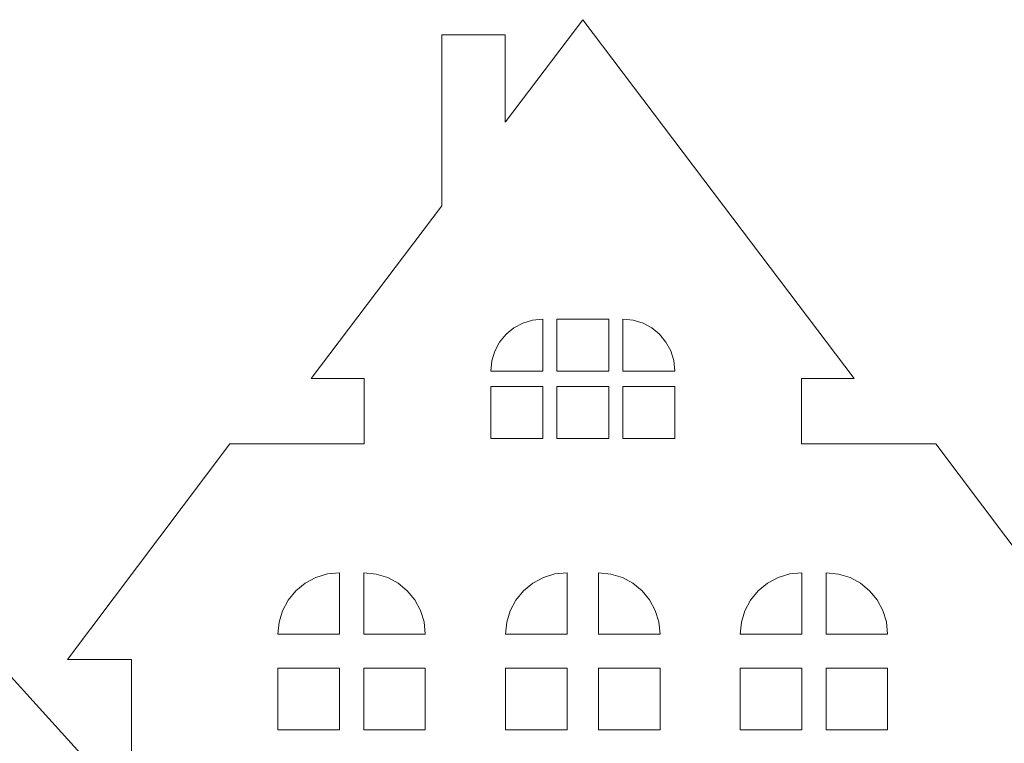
# Model space of a CAD drawing. Header units: millimetres. Extents: x -3260 to 608, y -1134 to 899.
# Tile 8 of 256: x -169 to -87, y -775 to -715. Entities that reach past the tile are written whole.
import ezdxf

# ---------------------------------------------------------------- set-up
doc = ezdxf.new("R2010")
doc.units = ezdxf.units.MM
doc.header["$MEASUREMENT"] = 0
doc.layers.add('Layer 1', color=7, linetype='Continuous')

msp = doc.modelspace()

# ---------------------------------------------------------------- linework, layer by layer
at = {"layer": 'Layer 1', "color": 1, "lineweight": 0}
for points, knots in [([(-128.1033, -723.1828), (-128.1033, -723.1828), (-128.1033, -715.926), (-128.1033, -715.926), (-128.1033, -715.926), (-128.1033, -715.926), (-133.3816, -715.926), (-133.3816, -715.926), (-133.3816, -715.926), (-133.3816, -715.926), (-133.3819, -730.1575), (-133.3819, -730.1575), (-133.3819, -730.1575), (-133.3819, -730.1575), (-144.264, -744.5381), (-144.264, -744.5381), (-144.264, -744.5381), (-144.264, -744.5381), (-139.871, -744.5381), (-139.871, -744.5381), (-139.871, -744.5381), (-139.871, -744.5381), (-139.871, -749.9733), (-139.871, -749.9733), (-139.871, -749.9733), (-139.871, -749.9733), (-151.063, -749.9729), (-151.063, -749.9729), (-151.063, -749.9729), (-151.063, -749.9729), (-164.5715, -767.9507), (-164.5715, -767.9507), (-164.5715, -767.9507), (-164.5715, -767.9507), (-159.2478, -767.9507), (-159.2478, -767.9507), (-159.2478, -767.9507), (-159.2478, -767.9507), (-159.2478, -824.801), (-159.2478, -824.801), (-159.2478, -824.801), (-159.2478, -824.801), (-165.8244, -824.801), (-165.8244, -824.801), (-165.8244, -824.801), (-165.8244, -824.801), (-165.8244, -776.3544), (-165.8244, -776.3544), (-165.8244, -776.3544), (-165.8244, -776.3544), (-162.9551, -776.3544), (-162.9551, -776.3544), (-162.9551, -776.3544), (-162.9551, -776.3544), (-172.7303, -765.5718), (-172.7303, -765.5718), (-172.7303, -765.5718), (-172.7303, -765.5718), (-172.7303, -752.0132), (-172.7303, -752.0132), (-172.7303, -752.0132), (-172.7303, -752.0132), (-177.9103, -752.0132), (-177.9103, -752.0132), (-177.9103, -752.0132), (-177.9103, -752.0132), (-177.9103, -759.8581), (-177.9103, -759.8581), (-177.9103, -759.8581), (-177.9103, -759.8581), (-184.9239, -752.1211), (-184.9239, -752.1211), (-184.9239, -752.1211), (-184.9239, -752.1211), (-203.0342, -772.4958), (-203.0342, -772.4958), (-203.0342, -772.4958), (-203.0342, -772.4958), (-203.0342, -758.3268), (-203.0342, -758.3268), (-203.0342, -758.3268), (-203.0342, -758.3268), (-198.7696, -758.3268), (-198.7696, -758.3268), (-198.7696, -758.3268), (-198.7696, -758.3268), (-206.6145, -745.3271), (-206.6145, -745.3271), (-206.6145, -745.3271), (-206.6145, -745.3271), (-216.6799, -728.4039), (-216.6799, -728.4039), (-216.6799, -728.4039), (-216.6799, -728.4039), (-225.5329, -743.2893), (-225.5329, -743.2893), (-225.5329, -743.2893), (-225.5329, -743.2893), (-225.5329, -738.53), (-225.5329, -738.53), (-225.5329, -738.53), (-225.5329, -738.53), (-228.7588, -738.53), (-228.7588, -738.53), (-228.7588, -738.53), (-228.7588, -738.53), (-228.7594, -748.8246), (-228.7594, -748.8246), (-228.7594, -748.8246), (-228.7594, -748.8246), (-234.5903, -758.3268), (-234.5903, -758.3268), (-234.5903, -758.3268), (-234.5903, -758.3268), (-230.3257, -758.3268), (-230.3257, -758.3268), (-230.3257, -758.3268), (-230.3257, -758.3268), (-230.3255, -786.6654), (-230.3255, -786.6654), (-230.3255, -786.6654), (-230.3255, -786.6654), (-248.37, -806.6722), (-248.37, -806.6722), (-248.37, -806.6722), (-248.37, -806.6722), (-243.7586, -806.6722), (-243.7586, -806.6722), (-243.7586, -806.6722), (-243.7586, -806.6722), (-243.7586, -824.6419), (-243.7586, -824.6419), (-243.7586, -824.6419), (-243.7586, -824.6419), (-247.4638, -824.6419), (-247.4638, -824.6419), (-247.4638, -824.6419), (-247.4638, -824.6419), (-247.4638, -827.249), (-247.4638, -827.249), (-247.4638, -827.249), (-247.4638, -827.249), (-249.6327, -827.249), (-249.6327, -827.249), (-249.6327, -827.249), (-249.6327, -827.249), (-249.6327, -829.2561), (-249.6327, -829.2561), (-249.6327, -829.2561), (-249.6327, -829.2561), (-251.6949, -829.2561), (-251.6949, -829.2561), (-251.6949, -829.2561), (-251.6949, -829.2561), (-251.6949, -831.049), (-251.6949, -831.049), (-251.6949, -831.049), (-251.6949, -831.049), (-253.6846, -831.049), (-253.6846, -831.049), (-253.6846, -831.049), (-253.6846, -831.049), (-253.6846, -832.0236), (-253.6846, -832.0236), (-253.6846, -832.0236), (-253.6846, -832.0236), (-208.3697, -832.0236), (-208.3697, -832.0236), (-208.3697, -832.0236), (-208.3697, -832.0236), (-208.3697, -834.8141), (-208.3697, -834.8141), (-208.3697, -834.8141), (-208.3697, -834.8141), (-180.4643, -834.8141), (-180.4643, -834.8141), (-180.4643, -834.8141), (-180.4643, -834.8141), (-180.4643, -832.0236), (-180.4643, -832.0236), (-180.4643, -832.0236), (-180.4643, -832.0236), (-152.5589, -832.0236), (-152.5589, -832.0236), (-152.5589, -832.0236), (-152.5589, -832.0236), (-152.5589, -834.8141), (-152.5589, -834.8141), (-152.5589, -834.8141), (-152.5589, -834.8141), (-124.6535, -834.8141), (-124.6535, -834.8141), (-124.6535, -834.8141), (-124.6535, -834.8141), (-124.6535, -832.0236), (-124.6535, -832.0236), (-124.6535, -832.0236), (-124.6535, -832.0236), (-96.7481, -832.0236), (-96.7481, -832.0236), (-96.7481, -832.0236), (-96.7481, -832.0236), (-96.7481, -834.8141), (-96.7481, -834.8141), (-96.7481, -834.8141), (-96.7481, -834.8141), (-68.8427, -834.8141), (-68.8427, -834.8141), (-68.8427, -834.8141), (-68.8427, -834.8141), (-68.8427, -832.0236), (-68.8427, -832.0236), (-68.8427, -832.0236), (-68.8427, -832.0236), (-40.9373, -832.0236), (-40.9373, -832.0236), (-40.9373, -832.0236), (-40.9373, -832.0236), (-40.9373, -834.8141), (-40.9373, -834.8141), (-40.9373, -834.8141), (-40.9373, -834.8141), (-13.0319, -834.8141), (-13.0319, -834.8141), (-13.0319, -834.8141), (-13.0319, -834.8141), (-13.0319, -832.0236), (-13.0319, -832.0236), (-13.0319, -832.0236), (-13.0319, -832.0236), (0.9208, -832.0236), (0.9208, -832.0236), (0.9208, -832.0236), (0.9208, -832.0236), (0.9208, -760.8453), (0.9208, -760.8453), (0.9208, -760.8453), (0.9208, -760.8453), (5.2057, -760.8453), (5.2057, -760.8453), (5.2057, -760.8453), (5.2057, -760.8453), (-0.2791, -753.4432), (-0.2791, -753.4432), (-0.2791, -753.4432), (-0.2791, -753.4432), (-8.8095, -741.9311), (-8.8095, -741.9311), (-8.8095, -741.9311), (-8.8095, -741.9311), (-14.5465, -749.3329), (-14.5465, -749.3329), (-14.5465, -749.3329), (-14.5465, -749.3329), (-14.5465, -743.8188), (-14.5465, -743.8188), (-14.5465, -743.8188), (-14.5465, -743.8188), (-17.3398, -743.8188), (-17.3398, -743.8188), (-17.3398, -743.8188), (-17.3398, -743.8188), (-17.3398, -753.4434), (-17.3398, -753.4434), (-17.3398, -753.4434), (-17.3398, -753.4434), (-22.8246, -760.8453), (-22.8246, -760.8453), (-22.8246, -760.8453), (-22.8246, -760.8453), (-18.5397, -760.8453), (-18.5397, -760.8453), (-18.5397, -760.8453), (-18.5397, -760.8453), (-18.5397, -796.9905), (-18.5397, -796.9905), (-18.5397, -796.9905), (-18.5397, -796.9905), (-43.9148, -796.9905), (-43.9148, -796.9905), (-43.9148, -796.9905), (-43.9148, -796.9905), (-62.3038, -778.6014), (-62.3038, -778.6014), (-62.3038, -778.6014), (-62.3038, -778.6014), (-80.6927, -796.9905), (-80.6927, -796.9905), (-80.6927, -796.9905), (-80.6927, -796.9905), (-76.4302, -796.9905), (-76.4302, -796.9905), (-76.4302, -796.9905), (-76.4302, -796.9905), (-76.4302, -822.3565), (-76.4302, -822.3565), (-76.4302, -822.3565), (-76.4302, -822.3565), (-84.0546, -822.3565), (-84.0546, -822.3565), (-84.0546, -822.3565), (-84.0546, -822.3565), (-84.0546, -767.9507), (-84.0546, -767.9507), (-84.0546, -767.9507), (-84.0546, -767.9507), (-78.731, -767.9507), (-78.731, -767.9507), (-78.731, -767.9507), (-78.731, -767.9507), (-92.2395, -749.9729), (-92.2395, -749.9729), (-92.2395, -749.9729), (-92.2395, -749.9729), (-103.4315, -749.9733), (-103.4315, -749.9733), (-103.4315, -749.9733), (-103.4315, -749.9733), (-103.4315, -744.5381), (-103.4315, -744.5381), (-103.4315, -744.5381), (-103.4315, -744.5381), (-99.0384, -744.5381), (-99.0384, -744.5381), (-99.0384, -744.5381), (-99.0384, -744.5381), (-109.9205, -730.1575), (-109.9205, -730.1575), (-109.9205, -730.1575), (-109.9205, -730.1575), (-121.6515, -714.6558), (-121.6515, -714.6558), (-121.6515, -714.6558), (-121.6515, -714.6558), (-128.0928, -723.1688), (-128.0928, -723.1688)], [0, 0, 0, 0, 0.0117647, 0.0117647, 0.0117647, 0.0117647, 0.0235294, 0.0235294, 0.0235294, 0.0235294, 0.0352941, 0.0352941, 0.0352941, 0.0352941, 0.0470588, 0.0470588, 0.0470588, 0.0470588, 0.0588235, 0.0588235, 0.0588235, 0.0588235, 0.0705882, 0.0705882, 0.0705882, 0.0705882, 0.0823529, 0.0823529, 0.0823529, 0.0823529, 0.0941176, 0.0941176, 0.0941176, 0.0941176, 0.1058824, 0.1058824, 0.1058824, 0.1058824, 0.1176471, 0.1176471, 0.1176471, 0.1176471, 0.1294118, 0.1294118, 0.1294118, 0.1294118, 0.1411765, 0.1411765, 0.1411765, 0.1411765, 0.1529412, 0.1529412, 0.1529412, 0.1529412, 0.1647059, 0.1647059, 0.1647059, 0.1647059, 0.1764706, 0.1764706, 0.1764706, 0.1764706, 0.1882353, 0.1882353, 0.1882353, 0.1882353, 0.2, 0.2, 0.2, 0.2, 0.2117647, 0.2117647, 0.2117647, 0.2117647, 0.2235294, 0.2235294, 0.2235294, 0.2235294, 0.2352941, 0.2352941, 0.2352941, 0.2352941, 0.2470588, 0.2470588, 0.2470588, 0.2470588, 0.2588235, 0.2588235, 0.2588235, 0.2588235, 0.2705882, 0.2705882, 0.2705882, 0.2705882, 0.2823529, 0.2823529, 0.2823529, 0.2823529, 0.2941176, 0.2941176, 0.2941176, 0.2941176, 0.3058824, 0.3058824, 0.3058824, 0.3058824, 0.3176471, 0.3176471, 0.3176471, 0.3176471, 0.3294118, 0.3294118, 0.3294118, 0.3294118, 0.3411765, 0.3411765, 0.3411765, 0.3411765, 0.3529412, 0.3529412, 0.3529412, 0.3529412, 0.3647059, 0.3647059, 0.3647059, 0.3647059, 0.3764706, 0.3764706, 0.3764706, 0.3764706, 0.3882353, 0.3882353, 0.3882353, 0.3882353, 0.4, 0.4, 0.4, 0.4, 0.4117647, 0.4117647, 0.4117647, 0.4117647, 0.4235294, 0.4235294, 0.4235294, 0.4235294, 0.4352941, 0.4352941, 0.4352941, 0.4352941, 0.4470588, 0.4470588, 0.4470588, 0.4470588, 0.4588235, 0.4588235, 0.4588235, 0.4588235, 0.4705882, 0.4705882, 0.4705882, 0.4705882, 0.4823529, 0.4823529, 0.4823529, 0.4823529, 0.4941176, 0.4941176, 0.4941176, 0.4941176, 0.5058824, 0.5058824, 0.5058824, 0.5058824, 0.5176471, 0.5176471, 0.5176471, 0.5176471, 0.5294118, 0.5294118, 0.5294118, 0.5294118, 0.5411765, 0.5411765, 0.5411765, 0.5411765, 0.5529412, 0.5529412, 0.5529412, 0.5529412, 0.5647059, 0.5647059, 0.5647059, 0.5647059, 0.5764706, 0.5764706, 0.5764706, 0.5764706, 0.5882353, 0.5882353, 0.5882353, 0.5882353, 0.6, 0.6, 0.6, 0.6, 0.6117647, 0.6117647, 0.6117647, 0.6117647, 0.6235294, 0.6235294, 0.6235294, 0.6235294, 0.6352941, 0.6352941, 0.6352941, 0.6352941, 0.6470588, 0.6470588, 0.6470588, 0.6470588, 0.6588235, 0.6588235, 0.6588235, 0.6588235, 0.6705882, 0.6705882, 0.6705882, 0.6705882, 0.6823529, 0.6823529, 0.6823529, 0.6823529, 0.6941176, 0.6941176, 0.6941176, 0.6941176, 0.7058824, 0.7058824, 0.7058824, 0.7058824, 0.7176471, 0.7176471, 0.7176471, 0.7176471, 0.7294118, 0.7294118, 0.7294118, 0.7294118, 0.7411765, 0.7411765, 0.7411765, 0.7411765, 0.7529412, 0.7529412, 0.7529412, 0.7529412, 0.7647059, 0.7647059, 0.7647059, 0.7647059, 0.7764706, 0.7764706, 0.7764706, 0.7764706, 0.7882353, 0.7882353, 0.7882353, 0.7882353, 0.8, 0.8, 0.8, 0.8, 0.8117647, 0.8117647, 0.8117647, 0.8117647, 0.8235294, 0.8235294, 0.8235294, 0.8235294, 0.8352941, 0.8352941, 0.8352941, 0.8352941, 0.8470588, 0.8470588, 0.8470588, 0.8470588, 0.8588235, 0.8588235, 0.8588235, 0.8588235, 0.8705882, 0.8705882, 0.8705882, 0.8705882, 0.8823529, 0.8823529, 0.8823529, 0.8823529, 0.8941176, 0.8941176, 0.8941176, 0.8941176, 0.9058824, 0.9058824, 0.9058824, 0.9058824, 0.9176471, 0.9176471, 0.9176471, 0.9176471, 0.9294118, 0.9294118, 0.9294118, 0.9294118, 0.9411765, 0.9411765, 0.9411765, 0.9411765, 0.9529412, 0.9529412, 0.9529412, 0.9529412, 0.9647059, 0.9647059, 0.9647059, 0.9647059, 0.9764706, 0.9764706, 0.9764706, 0.9764706, 1, 1, 1, 1]), ([(-129.3165, -743.9235), (-129.3165, -743.9235), (-124.9821, -743.9235), (-124.9821, -743.9235), (-124.9821, -743.9235), (-124.9821, -743.9235), (-124.9821, -739.5898), (-124.9821, -739.5898), (-124.9821, -739.5898), (-124.9821, -739.5898), (-125.8315, -739.6738), (-125.8315, -739.6738), (-125.8315, -739.6738), (-125.8315, -739.6738), (-126.6406, -739.9196), (-126.6406, -739.9196), (-126.6406, -739.9196), (-126.6406, -739.9196), (-127.3865, -740.3179), (-127.3865, -740.3179), (-127.3865, -740.3179), (-127.3865, -740.3179), (-128.0466, -740.8591), (-128.0466, -740.8591), (-128.0466, -740.8591), (-128.0466, -740.8591), (-128.5878, -741.5192), (-128.5878, -741.5192), (-128.5878, -741.5192), (-128.5878, -741.5192), (-128.986, -742.2651), (-128.986, -742.2651), (-128.986, -742.2651), (-128.986, -742.2651), (-129.2319, -743.0741), (-129.2319, -743.0741), (-129.2319, -743.0741), (-129.2319, -743.0741), (-129.3165, -743.9235), (-129.3165, -743.9235)], [0, 0, 0, 0, 0.0909091, 0.0909091, 0.0909091, 0.0909091, 0.1818182, 0.1818182, 0.1818182, 0.1818182, 0.2727273, 0.2727273, 0.2727273, 0.2727273, 0.3636364, 0.3636364, 0.3636364, 0.3636364, 0.4545455, 0.4545455, 0.4545455, 0.4545455, 0.5454545, 0.5454545, 0.5454545, 0.5454545, 0.6363636, 0.6363636, 0.6363636, 0.6363636, 0.7272727, 0.7272727, 0.7272727, 0.7272727, 0.8181818, 0.8181818, 0.8181818, 0.8181818, 1, 1, 1, 1]), ([(-123.8184, -739.5898), (-123.8184, -739.5898), (-121.6516, -739.5898), (-121.6516, -739.5898), (-121.6516, -739.5898), (-121.6516, -739.5898), (-119.4847, -739.5898), (-119.4847, -739.5898), (-119.4847, -739.5898), (-119.4847, -739.5898), (-119.4847, -743.9235), (-119.4847, -743.9235), (-119.4847, -743.9235), (-119.4847, -743.9235), (-121.6516, -743.9235), (-121.6516, -743.9235), (-121.6516, -743.9235), (-121.6516, -743.9235), (-123.8184, -743.9235), (-123.8184, -743.9235), (-123.8184, -743.9235), (-123.8184, -743.9235), (-123.8184, -739.5898), (-123.8184, -739.5898)], [0, 0, 0, 0, 0.1428571, 0.1428571, 0.1428571, 0.1428571, 0.2857143, 0.2857143, 0.2857143, 0.2857143, 0.4285714, 0.4285714, 0.4285714, 0.4285714, 0.5714286, 0.5714286, 0.5714286, 0.5714286, 0.7142857, 0.7142857, 0.7142857, 0.7142857, 1, 1, 1, 1]), ([(-118.3204, -739.5898), (-118.3204, -739.5898), (-118.3204, -743.9235), (-118.3204, -743.9235), (-118.3204, -743.9235), (-118.3204, -743.9235), (-113.9867, -743.9235), (-113.9867, -743.9235), (-113.9867, -743.9235), (-113.9867, -743.9235), (-114.0747, -743.05), (-114.0747, -743.05), (-114.0747, -743.05), (-114.0747, -743.05), (-114.3272, -742.2366), (-114.3272, -742.2366), (-114.3272, -742.2366), (-114.3272, -742.2366), (-114.7268, -741.5004), (-114.7268, -741.5004), (-114.7268, -741.5004), (-114.7268, -741.5004), (-115.256, -740.859), (-115.256, -740.859), (-115.256, -740.859), (-115.256, -740.859), (-115.8974, -740.3298), (-115.8974, -740.3298), (-115.8974, -740.3298), (-115.8974, -740.3298), (-116.6335, -739.9302), (-116.6335, -739.9302), (-116.6335, -739.9302), (-116.6335, -739.9302), (-117.447, -739.6777), (-117.447, -739.6777), (-117.447, -739.6777), (-117.447, -739.6777), (-118.3204, -739.5898), (-118.3204, -739.5898)], [0, 0, 0, 0, 0.0909091, 0.0909091, 0.0909091, 0.0909091, 0.1818182, 0.1818182, 0.1818182, 0.1818182, 0.2727273, 0.2727273, 0.2727273, 0.2727273, 0.3636364, 0.3636364, 0.3636364, 0.3636364, 0.4545455, 0.4545455, 0.4545455, 0.4545455, 0.5454545, 0.5454545, 0.5454545, 0.5454545, 0.6363636, 0.6363636, 0.6363636, 0.6363636, 0.7272727, 0.7272727, 0.7272727, 0.7272727, 0.8181818, 0.8181818, 0.8181818, 0.8181818, 1, 1, 1, 1]), ([(-129.3165, -749.5331), (-129.3165, -749.5331), (-124.9821, -749.5331), (-124.9821, -749.5331), (-124.9821, -749.5331), (-124.9821, -749.5331), (-124.9821, -745.1994), (-124.9821, -745.1994), (-124.9821, -745.1994), (-124.9821, -745.1994), (-129.3165, -745.1994), (-129.3165, -745.1994), (-129.3165, -745.1994), (-129.3165, -745.1994), (-129.3165, -749.5331), (-129.3165, -749.5331)], [0, 0, 0, 0, 0.2, 0.2, 0.2, 0.2, 0.4, 0.4, 0.4, 0.4, 0.6, 0.6, 0.6, 0.6, 1, 1, 1, 1]), ([(-123.8184, -745.1994), (-123.8184, -745.1994), (-121.6516, -745.1994), (-121.6516, -745.1994), (-121.6516, -745.1994), (-121.6516, -745.1994), (-119.4847, -745.1994), (-119.4847, -745.1994), (-119.4847, -745.1994), (-119.4847, -745.1994), (-119.4847, -749.5331), (-119.4847, -749.5331), (-119.4847, -749.5331), (-119.4847, -749.5331), (-121.6516, -749.5331), (-121.6516, -749.5331), (-121.6516, -749.5331), (-121.6516, -749.5331), (-123.8184, -749.5331), (-123.8184, -749.5331), (-123.8184, -749.5331), (-123.8184, -749.5331), (-123.8184, -745.1994), (-123.8184, -745.1994)], [0, 0, 0, 0, 0.1428571, 0.1428571, 0.1428571, 0.1428571, 0.2857143, 0.2857143, 0.2857143, 0.2857143, 0.4285714, 0.4285714, 0.4285714, 0.4285714, 0.5714286, 0.5714286, 0.5714286, 0.5714286, 0.7142857, 0.7142857, 0.7142857, 0.7142857, 1, 1, 1, 1]), ([(-113.9867, -749.5331), (-113.9867, -749.5331), (-118.3204, -749.5331), (-118.3204, -749.5331), (-118.3204, -749.5331), (-118.3204, -749.5331), (-118.3204, -745.1994), (-118.3204, -745.1994), (-118.3204, -745.1994), (-118.3204, -745.1994), (-113.9867, -745.1994), (-113.9867, -745.1994), (-113.9867, -745.1994), (-113.9867, -745.1994), (-113.9867, -749.5331), (-113.9867, -749.5331)], [0, 0, 0, 0, 0.2, 0.2, 0.2, 0.2, 0.4, 0.4, 0.4, 0.4, 0.6, 0.6, 0.6, 0.6, 1, 1, 1, 1]), ([(-147.0455, -765.8452), (-147.0455, -765.8452), (-141.92, -765.8452), (-141.92, -765.8452), (-141.92, -765.8452), (-141.92, -765.8452), (-141.92, -760.719), (-141.92, -760.719), (-141.92, -760.719), (-141.92, -760.719), (-142.9246, -760.8184), (-142.9246, -760.8184), (-142.9246, -760.8184), (-142.9246, -760.8184), (-143.8815, -761.1092), (-143.8815, -761.1092), (-143.8815, -761.1092), (-143.8815, -761.1092), (-144.7637, -761.5802), (-144.7637, -761.5802), (-144.7637, -761.5802), (-144.7637, -761.5802), (-145.5444, -762.2204), (-145.5444, -762.2204), (-145.5444, -762.2204), (-145.5444, -762.2204), (-146.1845, -763.001), (-146.1845, -763.001), (-146.1845, -763.001), (-146.1845, -763.001), (-146.6555, -763.8833), (-146.6555, -763.8833), (-146.6555, -763.8833), (-146.6555, -763.8833), (-146.9463, -764.8402), (-146.9463, -764.8402), (-146.9463, -764.8402), (-146.9463, -764.8402), (-147.0455, -765.8452), (-147.0455, -765.8452)], [0, 0, 0, 0, 0.0909091, 0.0909091, 0.0909091, 0.0909091, 0.1818182, 0.1818182, 0.1818182, 0.1818182, 0.2727273, 0.2727273, 0.2727273, 0.2727273, 0.3636364, 0.3636364, 0.3636364, 0.3636364, 0.4545455, 0.4545455, 0.4545455, 0.4545455, 0.5454545, 0.5454545, 0.5454545, 0.5454545, 0.6363636, 0.6363636, 0.6363636, 0.6363636, 0.7272727, 0.7272727, 0.7272727, 0.7272727, 0.8181818, 0.8181818, 0.8181818, 0.8181818, 1, 1, 1, 1]), ([(-139.894, -760.719), (-139.894, -760.719), (-139.894, -765.8452), (-139.894, -765.8452), (-139.894, -765.8452), (-139.894, -765.8452), (-134.7678, -765.8452), (-134.7678, -765.8452), (-134.7678, -765.8452), (-134.7678, -765.8452), (-134.872, -764.8122), (-134.872, -764.8122), (-134.872, -764.8122), (-134.872, -764.8122), (-135.1706, -763.8501), (-135.1706, -763.8501), (-135.1706, -763.8501), (-135.1706, -763.8501), (-135.6432, -762.9794), (-135.6432, -762.9794), (-135.6432, -762.9794), (-135.6432, -762.9794), (-136.2691, -762.2208), (-136.2691, -762.2208), (-136.2691, -762.2208), (-136.2691, -762.2208), (-137.0277, -761.5949), (-137.0277, -761.5949), (-137.0277, -761.5949), (-137.0277, -761.5949), (-137.8984, -761.1223), (-137.8984, -761.1223), (-137.8984, -761.1223), (-137.8984, -761.1223), (-138.8606, -760.8236), (-138.8606, -760.8236), (-138.8606, -760.8236), (-138.8606, -760.8236), (-139.894, -760.719), (-139.894, -760.719)], [0, 0, 0, 0, 0.0909091, 0.0909091, 0.0909091, 0.0909091, 0.1818182, 0.1818182, 0.1818182, 0.1818182, 0.2727273, 0.2727273, 0.2727273, 0.2727273, 0.3636364, 0.3636364, 0.3636364, 0.3636364, 0.4545455, 0.4545455, 0.4545455, 0.4545455, 0.5454545, 0.5454545, 0.5454545, 0.5454545, 0.6363636, 0.6363636, 0.6363636, 0.6363636, 0.7272727, 0.7272727, 0.7272727, 0.7272727, 0.8181818, 0.8181818, 0.8181818, 0.8181818, 1, 1, 1, 1]), ([(-128.0894, -765.8452), (-128.0894, -765.8452), (-122.9638, -765.8452), (-122.9638, -765.8452), (-122.9638, -765.8452), (-122.9638, -765.8452), (-122.9638, -760.719), (-122.9638, -760.719), (-122.9638, -760.719), (-122.9638, -760.719), (-123.9685, -760.8184), (-123.9685, -760.8184), (-123.9685, -760.8184), (-123.9685, -760.8184), (-124.9254, -761.1092), (-124.9254, -761.1092), (-124.9254, -761.1092), (-124.9254, -761.1092), (-125.8077, -761.5802), (-125.8077, -761.5802), (-125.8077, -761.5802), (-125.8077, -761.5802), (-126.5883, -762.2204), (-126.5883, -762.2204), (-126.5883, -762.2204), (-126.5883, -762.2204), (-127.2285, -763.001), (-127.2285, -763.001), (-127.2285, -763.001), (-127.2285, -763.001), (-127.6995, -763.8833), (-127.6995, -763.8833), (-127.6995, -763.8833), (-127.6995, -763.8833), (-127.9902, -764.8402), (-127.9902, -764.8402), (-127.9902, -764.8402), (-127.9902, -764.8402), (-128.0894, -765.8452), (-128.0894, -765.8452)], [0, 0, 0, 0, 0.0909091, 0.0909091, 0.0909091, 0.0909091, 0.1818182, 0.1818182, 0.1818182, 0.1818182, 0.2727273, 0.2727273, 0.2727273, 0.2727273, 0.3636364, 0.3636364, 0.3636364, 0.3636364, 0.4545455, 0.4545455, 0.4545455, 0.4545455, 0.5454545, 0.5454545, 0.5454545, 0.5454545, 0.6363636, 0.6363636, 0.6363636, 0.6363636, 0.7272727, 0.7272727, 0.7272727, 0.7272727, 0.8181818, 0.8181818, 0.8181818, 0.8181818, 1, 1, 1, 1]), ([(-120.3386, -760.719), (-120.3386, -760.719), (-120.3386, -765.8452), (-120.3386, -765.8452), (-120.3386, -765.8452), (-120.3386, -765.8452), (-115.2131, -765.8452), (-115.2131, -765.8452), (-115.2131, -765.8452), (-115.2131, -765.8452), (-115.3172, -764.8122), (-115.3172, -764.8122), (-115.3172, -764.8122), (-115.3172, -764.8122), (-115.6159, -763.8501), (-115.6159, -763.8501), (-115.6159, -763.8501), (-115.6159, -763.8501), (-116.0885, -762.9794), (-116.0885, -762.9794), (-116.0885, -762.9794), (-116.0885, -762.9794), (-116.7144, -762.2208), (-116.7144, -762.2208), (-116.7144, -762.2208), (-116.7144, -762.2208), (-117.473, -761.5949), (-117.473, -761.5949), (-117.473, -761.5949), (-117.473, -761.5949), (-118.3437, -761.1223), (-118.3437, -761.1223), (-118.3437, -761.1223), (-118.3437, -761.1223), (-119.3059, -760.8236), (-119.3059, -760.8236), (-119.3059, -760.8236), (-119.3059, -760.8236), (-120.3386, -760.719), (-120.3386, -760.719)], [0, 0, 0, 0, 0.0909091, 0.0909091, 0.0909091, 0.0909091, 0.1818182, 0.1818182, 0.1818182, 0.1818182, 0.2727273, 0.2727273, 0.2727273, 0.2727273, 0.3636364, 0.3636364, 0.3636364, 0.3636364, 0.4545455, 0.4545455, 0.4545455, 0.4545455, 0.5454545, 0.5454545, 0.5454545, 0.5454545, 0.6363636, 0.6363636, 0.6363636, 0.6363636, 0.7272727, 0.7272727, 0.7272727, 0.7272727, 0.8181818, 0.8181818, 0.8181818, 0.8181818, 1, 1, 1, 1]), ([(-108.5347, -765.8452), (-108.5347, -765.8452), (-103.4084, -765.8452), (-103.4084, -765.8452), (-103.4084, -765.8452), (-103.4084, -765.8452), (-103.4084, -760.719), (-103.4084, -760.719), (-103.4084, -760.719), (-103.4084, -760.719), (-104.4131, -760.8184), (-104.4131, -760.8184), (-104.4131, -760.8184), (-104.4131, -760.8184), (-105.37, -761.1092), (-105.37, -761.1092), (-105.37, -761.1092), (-105.37, -761.1092), (-106.2522, -761.5802), (-106.2522, -761.5802), (-106.2522, -761.5802), (-106.2522, -761.5802), (-107.0329, -762.2204), (-107.0329, -762.2204), (-107.0329, -762.2204), (-107.0329, -762.2204), (-107.673, -763.001), (-107.673, -763.001), (-107.673, -763.001), (-107.673, -763.001), (-108.1441, -763.8833), (-108.1441, -763.8833), (-108.1441, -763.8833), (-108.1441, -763.8833), (-108.4348, -764.8402), (-108.4348, -764.8402), (-108.4348, -764.8402), (-108.4348, -764.8402), (-108.5347, -765.8452), (-108.5347, -765.8452)], [0, 0, 0, 0, 0.0909091, 0.0909091, 0.0909091, 0.0909091, 0.1818182, 0.1818182, 0.1818182, 0.1818182, 0.2727273, 0.2727273, 0.2727273, 0.2727273, 0.3636364, 0.3636364, 0.3636364, 0.3636364, 0.4545455, 0.4545455, 0.4545455, 0.4545455, 0.5454545, 0.5454545, 0.5454545, 0.5454545, 0.6363636, 0.6363636, 0.6363636, 0.6363636, 0.7272727, 0.7272727, 0.7272727, 0.7272727, 0.8181818, 0.8181818, 0.8181818, 0.8181818, 1, 1, 1, 1]), ([(-101.3832, -760.719), (-101.3832, -760.719), (-101.3832, -765.8452), (-101.3832, -765.8452), (-101.3832, -765.8452), (-101.3832, -765.8452), (-96.257, -765.8452), (-96.257, -765.8452), (-96.257, -765.8452), (-96.257, -765.8452), (-96.3611, -764.8122), (-96.3611, -764.8122), (-96.3611, -764.8122), (-96.3611, -764.8122), (-96.6598, -763.8501), (-96.6598, -763.8501), (-96.6598, -763.8501), (-96.6598, -763.8501), (-97.1324, -762.9794), (-97.1324, -762.9794), (-97.1324, -762.9794), (-97.1324, -762.9794), (-97.7583, -762.2208), (-97.7583, -762.2208), (-97.7583, -762.2208), (-97.7583, -762.2208), (-98.5169, -761.5949), (-98.5169, -761.5949), (-98.5169, -761.5949), (-98.5169, -761.5949), (-99.3875, -761.1223), (-99.3875, -761.1223), (-99.3875, -761.1223), (-99.3875, -761.1223), (-100.3497, -760.8236), (-100.3497, -760.8236), (-100.3497, -760.8236), (-100.3497, -760.8236), (-101.3832, -760.719), (-101.3832, -760.719)], [0, 0, 0, 0, 0.0909091, 0.0909091, 0.0909091, 0.0909091, 0.1818182, 0.1818182, 0.1818182, 0.1818182, 0.2727273, 0.2727273, 0.2727273, 0.2727273, 0.3636364, 0.3636364, 0.3636364, 0.3636364, 0.4545455, 0.4545455, 0.4545455, 0.4545455, 0.5454545, 0.5454545, 0.5454545, 0.5454545, 0.6363636, 0.6363636, 0.6363636, 0.6363636, 0.7272727, 0.7272727, 0.7272727, 0.7272727, 0.8181818, 0.8181818, 0.8181818, 0.8181818, 1, 1, 1, 1]), ([(-147.0455, -773.792), (-147.0455, -773.792), (-141.92, -773.792), (-141.92, -773.792), (-141.92, -773.792), (-141.92, -773.792), (-141.92, -768.6658), (-141.92, -768.6658), (-141.92, -768.6658), (-141.92, -768.6658), (-147.0455, -768.6658), (-147.0455, -768.6658), (-147.0455, -768.6658), (-147.0455, -768.6658), (-147.0455, -773.792), (-147.0455, -773.792)], [0, 0, 0, 0, 0.2, 0.2, 0.2, 0.2, 0.4, 0.4, 0.4, 0.4, 0.6, 0.6, 0.6, 0.6, 1, 1, 1, 1]), ([(-134.7678, -773.792), (-134.7678, -773.792), (-139.894, -773.792), (-139.894, -773.792), (-139.894, -773.792), (-139.894, -773.792), (-139.894, -768.6658), (-139.894, -768.6658), (-139.894, -768.6658), (-139.894, -768.6658), (-134.7678, -768.6658), (-134.7678, -768.6658), (-134.7678, -768.6658), (-134.7678, -768.6658), (-134.7678, -773.792), (-134.7678, -773.792)], [0, 0, 0, 0, 0.2, 0.2, 0.2, 0.2, 0.4, 0.4, 0.4, 0.4, 0.6, 0.6, 0.6, 0.6, 1, 1, 1, 1]), ([(-128.0894, -773.792), (-128.0894, -773.792), (-122.9638, -773.792), (-122.9638, -773.792), (-122.9638, -773.792), (-122.9638, -773.792), (-122.9638, -768.6658), (-122.9638, -768.6658), (-122.9638, -768.6658), (-122.9638, -768.6658), (-128.0894, -768.6658), (-128.0894, -768.6658), (-128.0894, -768.6658), (-128.0894, -768.6658), (-128.0894, -773.792), (-128.0894, -773.792)], [0, 0, 0, 0, 0.2, 0.2, 0.2, 0.2, 0.4, 0.4, 0.4, 0.4, 0.6, 0.6, 0.6, 0.6, 1, 1, 1, 1]), ([(-115.2131, -773.792), (-115.2131, -773.792), (-120.3386, -773.792), (-120.3386, -773.792), (-120.3386, -773.792), (-120.3386, -773.792), (-120.3386, -768.6658), (-120.3386, -768.6658), (-120.3386, -768.6658), (-120.3386, -768.6658), (-115.2131, -768.6658), (-115.2131, -768.6658), (-115.2131, -768.6658), (-115.2131, -768.6658), (-115.2131, -773.792), (-115.2131, -773.792)], [0, 0, 0, 0, 0.2, 0.2, 0.2, 0.2, 0.4, 0.4, 0.4, 0.4, 0.6, 0.6, 0.6, 0.6, 1, 1, 1, 1]), ([(-108.5347, -773.792), (-108.5347, -773.792), (-103.4084, -773.792), (-103.4084, -773.792), (-103.4084, -773.792), (-103.4084, -773.792), (-103.4084, -768.6658), (-103.4084, -768.6658), (-103.4084, -768.6658), (-103.4084, -768.6658), (-108.5347, -768.6658), (-108.5347, -768.6658), (-108.5347, -768.6658), (-108.5347, -768.6658), (-108.5347, -773.792), (-108.5347, -773.792)], [0, 0, 0, 0, 0.2, 0.2, 0.2, 0.2, 0.4, 0.4, 0.4, 0.4, 0.6, 0.6, 0.6, 0.6, 1, 1, 1, 1]), ([(-96.257, -773.792), (-96.257, -773.792), (-101.3832, -773.792), (-101.3832, -773.792), (-101.3832, -773.792), (-101.3832, -773.792), (-101.3832, -768.6658), (-101.3832, -768.6658), (-101.3832, -768.6658), (-101.3832, -768.6658), (-96.257, -768.6658), (-96.257, -768.6658), (-96.257, -768.6658), (-96.257, -768.6658), (-96.257, -773.792), (-96.257, -773.792)], [0, 0, 0, 0, 0.2, 0.2, 0.2, 0.2, 0.4, 0.4, 0.4, 0.4, 0.6, 0.6, 0.6, 0.6, 1, 1, 1, 1])]:
    msp.add_open_spline(points, degree=3, knots=knots, dxfattribs=at)

doc.saveas('drawing.dxf')
